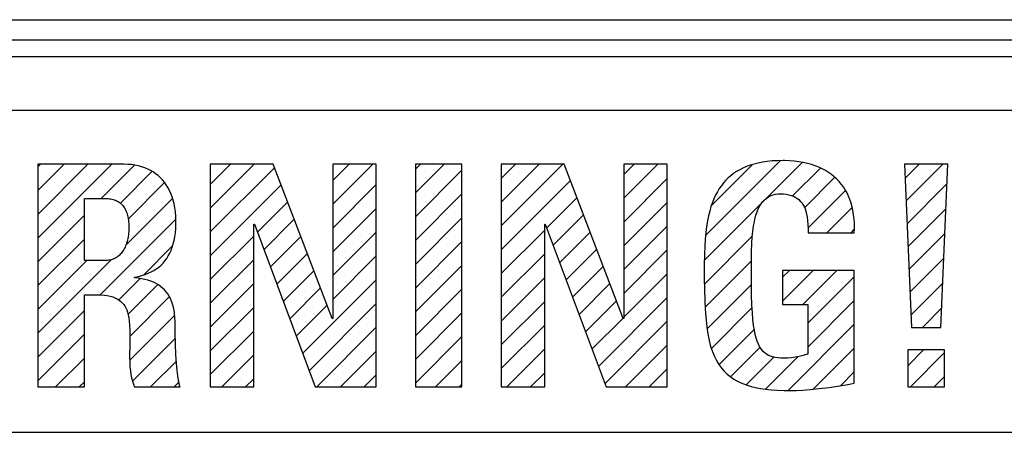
# Model space of a CAD drawing. Header units: millimetres. Extents: x -71 to 747, y -184 to 606.
# Tile 44 of 97: x 247.38 to 262.04, y 217.25 to 223.39. Entities that reach past the tile are written whole.
import ezdxf

# ---------------------------------------------------------------- set-up
doc = ezdxf.new("R2010")
doc.units = ezdxf.units.MM
doc.header["$LTSCALE"] = 30.734
doc.layers.get('0').update_dxf_attribs({"linetype": 'CONTINUOUS'})

msp = doc.modelspace()

# ---------------------------------------------------------------- linework, layer by layer
at = {"color": 7}
for p, q in [((217.372, 223.386), (286.372, 223.386)), ((217.372, 223.086), (286.372, 223.086)), ((286.872, 222.836), (217.372, 222.836)), ((285.988, 222.034), (233.944, 222.034)), ((247.65, 221.237), (247.65, 217.926)), ((248.929, 221.237), (247.65, 221.237)), ((247.65, 221.2), (247.687, 221.237)), ((247.65, 220.846), (248.041, 221.237)), ((247.65, 220.492), (248.394, 221.237)), ((247.65, 220.139), (248.748, 221.237)), ((248.592, 220.728), (249.086, 221.222)), ((248.987, 221.235), (248.929, 221.237)), ((249.042, 221.231), (248.987, 221.235)), ((249.095, 221.223), (249.042, 221.231)), ((249.146, 221.213), (249.095, 221.223)), ((250.216, 221.237), (250.216, 217.926)), ((251.152, 221.237), (250.216, 221.237)), ((250.216, 220.938), (250.516, 221.237)), ((250.216, 220.584), (250.869, 221.237)), ((252.032, 218.944), (251.152, 221.237)), ((252.042, 221.237), (252.042, 218.944)), ((252.688, 221.237), (252.042, 221.237)), ((252.042, 220.995), (252.283, 221.237)), ((252.042, 220.642), (252.637, 221.237)), ((252.688, 217.926), (252.688, 221.237)), ((253.963, 221.237), (253.27, 221.237)), ((253.27, 221.237), (253.27, 217.926)), ((253.27, 221.163), (253.344, 221.237)), ((253.27, 220.81), (253.698, 221.237)), ((253.963, 217.926), (253.963, 221.237)), ((255.484, 221.237), (254.548, 221.237)), ((254.548, 221.237), (254.548, 217.926)), ((254.548, 221.027), (254.758, 221.237)), ((254.548, 220.673), (255.112, 221.237)), ((254.548, 220.32), (255.465, 221.237)), ((256.364, 218.944), (255.484, 221.237)), ((257.02, 221.237), (256.374, 221.237)), ((256.374, 221.237), (256.374, 218.944)), ((256.374, 221.084), (256.526, 221.237)), ((256.374, 220.731), (256.88, 221.237)), ((257.02, 217.926), (257.02, 221.237)), ((257.594, 220.184), (258.699, 221.289)), ((257.679, 220.622), (258.288, 221.231)), ((258.254, 221.222), (258.199, 221.202)), ((258.312, 221.24), (258.254, 221.222)), ((258.374, 221.255), (258.312, 221.24)), ((258.439, 221.268), (258.374, 221.255)), ((258.509, 221.278), (258.439, 221.268)), ((258.497, 220.733), (259.027, 221.263)), ((258.583, 221.286), (258.509, 221.278)), ((258.661, 221.29), (258.583, 221.286)), ((258.744, 221.292), (258.661, 221.29)), ((258.764, 221.292), (258.744, 221.292)), ((258.839, 221.289), (258.764, 221.292)), ((258.91, 221.284), (258.839, 221.289)), ((258.979, 221.275), (258.91, 221.284)), ((259.044, 221.264), (258.979, 221.275)), ((259.106, 221.25), (259.044, 221.264)), ((259.166, 221.234), (259.106, 221.25)), ((259.222, 221.214), (259.166, 221.234)), ((261.196, 221.237), (260.554, 221.237)), ((260.554, 221.237), (260.655, 218.811)), ((260.563, 221.031), (260.769, 221.237)), ((260.577, 220.692), (261.122, 221.237)), ((261.095, 218.811), (261.196, 221.237)), ((248.877, 220.659), (249.346, 221.128)), ((249.194, 221.2), (249.146, 221.213)), ((249.24, 221.185), (249.194, 221.2)), ((249.284, 221.166), (249.24, 221.185)), ((249.325, 221.146), (249.284, 221.166)), ((249.365, 221.123), (249.325, 221.146)), ((249.402, 221.097), (249.365, 221.123)), ((249.438, 221.069), (249.402, 221.097)), ((250.216, 220.23), (251.172, 221.186)), ((253.27, 220.456), (253.963, 221.149)), ((258.008, 221.099), (257.967, 221.067)), ((258.052, 221.128), (258.008, 221.099)), ((258.098, 221.155), (258.052, 221.128)), ((258.147, 221.179), (258.098, 221.155)), ((258.199, 221.202), (258.147, 221.179)), ((258.884, 220.766), (259.299, 221.181)), ((259.276, 221.193), (259.222, 221.214)), ((259.327, 221.169), (259.276, 221.193)), ((259.375, 221.143), (259.327, 221.169)), ((259.421, 221.115), (259.375, 221.143)), ((259.464, 221.084), (259.421, 221.115)), ((259.505, 221.051), (259.464, 221.084)), ((248.993, 220.421), (249.536, 220.964)), ((249.471, 221.039), (249.438, 221.069)), ((249.502, 221.006), (249.471, 221.039)), ((249.532, 220.971), (249.502, 221.006)), ((249.559, 220.933), (249.532, 220.971)), ((249.584, 220.892), (249.559, 220.933)), ((250.216, 219.877), (251.27, 220.93)), ((252.042, 220.288), (252.688, 220.935)), ((254.548, 219.966), (255.577, 220.995)), ((256.374, 220.377), (257.02, 221.024)), ((257.858, 220.959), (257.825, 220.918)), ((257.892, 220.998), (257.858, 220.959)), ((257.929, 221.034), (257.892, 220.998)), ((257.967, 221.067), (257.929, 221.034)), ((259.061, 220.59), (259.511, 221.04)), ((259.543, 221.016), (259.505, 221.051)), ((259.578, 220.98), (259.543, 221.016)), ((259.611, 220.94), (259.578, 220.98)), ((259.642, 220.899), (259.611, 220.94)), ((260.591, 220.352), (261.184, 220.945)), ((249.607, 220.849), (249.584, 220.892)), ((249.628, 220.803), (249.607, 220.849)), ((249.646, 220.754), (249.628, 220.803)), ((253.27, 220.103), (253.963, 220.795)), ((257.74, 220.778), (257.715, 220.725)), ((257.766, 220.828), (257.74, 220.778)), ((257.795, 220.875), (257.766, 220.828)), ((257.825, 220.918), (257.795, 220.875)), ((258.567, 220.773), (258.582, 220.778)), ((258.582, 220.778), (258.597, 220.783)), ((258.597, 220.783), (258.63, 220.791)), ((258.63, 220.791), (258.665, 220.795)), ((258.665, 220.795), (258.703, 220.797)), ((258.703, 220.797), (258.75, 220.795)), ((258.75, 220.795), (258.792, 220.791)), ((258.792, 220.791), (258.831, 220.784)), ((258.831, 220.784), (258.866, 220.774)), ((259.113, 220.289), (259.673, 220.848)), ((259.67, 220.856), (259.642, 220.899)), ((259.696, 220.81), (259.67, 220.856)), ((259.719, 220.762), (259.696, 220.81)), ((248.342, 219.806), (248.342, 220.728)), ((248.342, 220.728), (248.65, 220.728)), ((248.65, 220.728), (248.67, 220.728)), ((248.67, 220.728), (248.692, 220.726)), ((248.692, 220.726), (248.712, 220.724)), ((248.712, 220.724), (248.732, 220.722)), ((248.732, 220.722), (248.75, 220.718)), ((248.75, 220.718), (248.768, 220.714)), ((248.768, 220.714), (248.784, 220.709)), ((248.784, 220.709), (248.8, 220.703)), ((248.8, 220.703), (248.816, 220.697)), ((248.816, 220.697), (248.83, 220.69)), ((248.83, 220.69), (248.844, 220.683)), ((248.844, 220.683), (248.857, 220.674)), ((248.857, 220.674), (248.87, 220.665)), ((248.87, 220.665), (248.881, 220.656)), ((248.881, 220.656), (248.893, 220.645)), ((248.893, 220.645), (248.904, 220.634)), ((248.904, 220.634), (248.914, 220.622)), ((248.959, 220.034), (249.65, 220.725)), ((249.662, 220.703), (249.646, 220.754)), ((249.676, 220.648), (249.662, 220.703)), ((249.687, 220.59), (249.676, 220.648)), ((250.918, 220.225), (251.368, 220.675)), ((255.225, 220.29), (255.675, 220.739)), ((256.374, 220.024), (257.02, 220.67)), ((257.574, 219.81), (258.461, 220.697)), ((257.692, 220.668), (257.671, 220.607)), ((257.715, 220.725), (257.692, 220.668)), ((258.398, 220.619), (258.418, 220.651)), ((258.418, 220.651), (258.439, 220.679)), ((258.439, 220.679), (258.462, 220.704)), ((258.462, 220.704), (258.486, 220.725)), ((258.486, 220.725), (258.511, 220.744)), ((258.511, 220.744), (258.538, 220.76)), ((258.538, 220.76), (258.567, 220.773)), ((258.866, 220.774), (258.898, 220.762)), ((258.898, 220.762), (258.913, 220.755)), ((258.913, 220.755), (258.928, 220.747)), ((258.928, 220.747), (258.955, 220.73)), ((258.955, 220.73), (258.979, 220.711)), ((258.979, 220.711), (259.001, 220.69)), ((259.001, 220.69), (259.021, 220.666)), ((259.021, 220.666), (259.04, 220.639)), ((259.04, 220.639), (259.056, 220.609)), ((259.739, 220.712), (259.719, 220.762)), ((259.757, 220.659), (259.739, 220.712)), ((259.773, 220.604), (259.757, 220.659)), ((248.914, 220.622), (248.924, 220.61)), ((248.924, 220.61), (248.933, 220.596)), ((248.933, 220.596), (248.942, 220.582)), ((248.942, 220.582), (248.95, 220.567)), ((248.95, 220.567), (248.958, 220.551)), ((248.958, 220.551), (248.965, 220.533)), ((248.965, 220.533), (248.972, 220.515)), ((248.972, 220.515), (248.978, 220.496)), ((248.978, 220.496), (248.983, 220.475)), ((249.696, 220.53), (249.687, 220.59)), ((249.701, 220.465), (249.696, 220.53)), ((252.042, 219.934), (252.688, 220.581)), ((257.652, 220.541), (257.634, 220.471)), ((257.671, 220.607), (257.652, 220.541)), ((258.33, 220.444), (258.345, 220.496)), ((258.345, 220.496), (258.362, 220.542)), ((258.362, 220.542), (258.379, 220.583)), ((258.379, 220.583), (258.398, 220.619)), ((259.056, 220.609), (259.071, 220.576)), ((259.071, 220.576), (259.083, 220.539)), ((259.083, 220.539), (259.094, 220.497)), ((259.094, 220.497), (259.103, 220.451)), ((259.397, 220.219), (259.772, 220.593)), ((259.785, 220.547), (259.773, 220.604)), ((259.795, 220.486), (259.785, 220.547)), ((259.802, 220.424), (259.795, 220.486)), ((260.605, 220.013), (261.169, 220.576)), ((247.65, 219.785), (248.342, 220.478)), ((248.571, 219.292), (249.702, 220.423)), ((248.983, 220.475), (248.988, 220.453)), ((248.988, 220.453), (248.993, 220.43)), ((248.993, 220.43), (248.996, 220.406)), ((248.996, 220.406), (248.999, 220.38)), ((248.999, 220.38), (249.001, 220.352)), ((249.001, 220.352), (249.002, 220.323)), ((249.704, 220.398), (249.701, 220.465)), ((249.702, 220.282), (249.704, 220.349)), ((249.704, 220.37), (249.704, 220.398)), ((249.704, 220.349), (249.704, 220.37)), ((250.863, 217.926), (250.863, 220.347)), ((250.863, 220.347), (250.872, 220.347)), ((250.872, 220.347), (251.776, 217.926)), ((251.014, 219.967), (251.466, 220.419)), ((253.27, 219.749), (253.963, 220.442)), ((255.195, 220.347), (255.204, 220.347)), ((255.195, 217.926), (255.195, 220.347)), ((255.204, 220.347), (256.108, 217.926)), ((255.322, 220.032), (255.773, 220.484)), ((257.619, 220.395), (257.606, 220.312)), ((257.634, 220.471), (257.619, 220.395)), ((258.305, 220.318), (258.317, 220.385)), ((258.317, 220.385), (258.33, 220.444)), ((259.103, 220.451), (259.11, 220.399)), ((259.11, 220.399), (259.114, 220.339)), ((259.114, 220.339), (259.116, 220.271)), ((259.806, 220.358), (259.802, 220.424)), ((259.806, 220.29), (259.806, 220.358)), ((248.999, 220.213), (248.996, 220.186)), ((249.001, 220.24), (248.999, 220.213)), ((249.002, 220.267), (249.001, 220.24)), ((249.002, 220.323), (249.003, 220.292)), ((249.003, 220.292), (249.002, 220.267)), ((249.689, 220.16), (249.697, 220.219)), ((249.697, 220.219), (249.702, 220.282)), ((252.042, 219.581), (252.688, 220.228)), ((254.548, 219.613), (255.195, 220.259)), ((255.418, 219.775), (255.871, 220.229)), ((256.374, 219.67), (257.02, 220.317)), ((257.594, 220.223), (257.585, 220.125)), ((257.606, 220.312), (257.594, 220.223)), ((258.286, 220.157), (258.295, 220.243)), ((258.295, 220.243), (258.305, 220.318)), ((259.116, 220.271), (259.116, 220.219)), ((259.116, 220.219), (259.804, 220.219)), ((259.751, 220.219), (259.803, 220.271)), ((259.804, 220.219), (259.806, 220.29)), ((260.619, 219.673), (261.153, 220.207)), ((247.65, 219.432), (248.342, 220.124)), ((248.97, 220.066), (248.963, 220.044)), ((248.977, 220.088), (248.97, 220.066)), ((248.983, 220.111), (248.977, 220.088)), ((248.988, 220.135), (248.983, 220.111)), ((248.992, 220.16), (248.988, 220.135)), ((248.996, 220.186), (248.992, 220.16)), ((249.65, 220.003), (249.665, 220.052)), ((249.665, 220.052), (249.678, 220.104)), ((249.678, 220.104), (249.689, 220.16)), ((250.216, 219.523), (250.863, 220.17)), ((251.11, 219.71), (251.564, 220.164)), ((253.27, 219.396), (253.963, 220.088)), ((257.572, 219.454), (258.291, 220.173)), ((257.585, 220.125), (257.578, 220.016)), ((258.275, 219.94), (258.28, 220.057)), ((258.28, 220.057), (258.286, 220.157)), ((248.888, 219.91), (248.876, 219.898)), ((248.899, 219.924), (248.888, 219.91)), ((248.909, 219.938), (248.899, 219.924)), ((248.919, 219.953), (248.909, 219.938)), ((248.929, 219.97), (248.919, 219.953)), ((248.938, 219.987), (248.929, 219.97)), ((248.947, 220.005), (248.938, 219.987)), ((248.955, 220.024), (248.947, 220.005)), ((248.963, 220.044), (248.955, 220.024)), ((249.227, 219.595), (249.65, 220.018)), ((249.591, 219.874), (249.613, 219.914)), ((249.613, 219.914), (249.633, 219.957)), ((249.633, 219.957), (249.65, 220.003)), ((251.206, 219.452), (251.662, 219.908)), ((254.548, 219.259), (255.195, 219.906)), ((255.514, 219.517), (255.969, 219.973)), ((256.374, 219.317), (257.02, 219.963)), ((257.578, 220.016), (257.573, 219.893)), ((258.273, 219.797), (258.275, 219.94)), ((247.65, 218.725), (248.745, 219.82)), ((247.65, 219.078), (248.378, 219.806)), ((248.65, 219.806), (248.342, 219.806)), ((248.669, 219.807), (248.65, 219.806)), ((248.687, 219.808), (248.669, 219.807)), ((248.705, 219.81), (248.687, 219.808)), ((248.722, 219.813), (248.705, 219.81)), ((248.738, 219.817), (248.722, 219.813)), ((248.754, 219.821), (248.738, 219.817)), ((248.77, 219.827), (248.754, 219.821)), ((248.785, 219.833), (248.77, 219.827)), ((248.799, 219.84), (248.785, 219.833)), ((248.813, 219.848), (248.799, 219.84)), ((248.826, 219.856), (248.813, 219.848)), ((248.84, 219.865), (248.826, 219.856)), ((248.852, 219.875), (248.84, 219.865)), ((248.864, 219.886), (248.852, 219.875)), ((248.876, 219.898), (248.864, 219.886)), ((249.483, 219.737), (249.513, 219.768)), ((249.513, 219.768), (249.541, 219.801)), ((249.541, 219.801), (249.567, 219.836)), ((249.567, 219.836), (249.591, 219.874)), ((250.216, 219.17), (250.863, 219.817)), ((252.042, 219.227), (252.688, 219.874)), ((257.573, 219.893), (257.571, 219.749)), ((257.583, 219.112), (258.274, 219.803)), ((258.272, 219.603), (258.273, 219.797)), ((260.633, 219.334), (261.138, 219.839)), ((249.247, 219.598), (249.293, 219.616)), ((249.293, 219.616), (249.337, 219.636)), ((249.337, 219.636), (249.377, 219.658)), ((249.377, 219.658), (249.396, 219.67)), ((249.396, 219.67), (249.415, 219.682)), ((249.415, 219.682), (249.45, 219.708)), ((249.45, 219.708), (249.483, 219.737)), ((251.302, 219.195), (251.76, 219.653)), ((253.27, 219.042), (253.963, 219.734)), ((255.61, 219.26), (256.067, 219.718)), ((256.374, 218.963), (257.02, 219.61)), ((257.571, 219.749), (257.57, 219.609)), ((257.57, 219.609), (257.57, 219.551)), ((259.804, 219.659), (258.735, 219.659)), ((258.735, 219.659), (258.735, 219.15)), ((258.735, 219.557), (258.838, 219.659)), ((258.735, 219.203), (259.191, 219.659)), ((259.036, 219.15), (259.545, 219.659)), ((259.804, 217.981), (259.804, 219.659)), ((248.85, 219.218), (249.171, 219.538)), ((249.09, 219.558), (249.146, 219.569)), ((249.09, 219.549), (249.09, 219.558)), ((249.142, 219.543), (249.09, 219.549)), ((249.194, 219.535), (249.142, 219.543)), ((249.146, 219.569), (249.198, 219.582)), ((249.243, 219.525), (249.194, 219.535)), ((249.198, 219.582), (249.247, 219.598)), ((249.288, 219.513), (249.243, 219.525)), ((249.331, 219.498), (249.288, 219.513)), ((249.371, 219.482), (249.331, 219.498)), ((249.408, 219.463), (249.371, 219.482)), ((249.443, 219.443), (249.408, 219.463)), ((250.216, 218.816), (250.863, 219.463)), ((251.59, 218.422), (252.688, 219.52)), ((254.548, 218.906), (255.195, 219.552)), ((255.706, 219.003), (256.165, 219.462)), ((257.57, 219.551), (257.572, 219.368)), ((258.272, 219.466), (258.272, 219.603)), ((258.275, 219.292), (258.272, 219.466)), ((259.111, 218.872), (259.804, 219.565)), ((260.647, 218.994), (261.123, 219.47)), ((248.989, 219.003), (249.434, 219.448)), ((249.475, 219.42), (249.443, 219.443)), ((249.506, 219.396), (249.475, 219.42)), ((249.533, 219.369), (249.506, 219.396)), ((249.559, 219.34), (249.533, 219.369)), ((249.582, 219.309), (249.559, 219.34)), ((251.398, 218.937), (251.858, 219.398)), ((253.27, 218.688), (253.963, 219.381)), ((257.572, 219.368), (257.577, 219.214)), ((257.615, 218.79), (258.273, 219.448)), ((248.342, 217.926), (248.342, 219.297)), ((248.342, 219.297), (248.521, 219.297)), ((248.521, 219.297), (248.581, 219.295)), ((248.581, 219.295), (248.634, 219.291)), ((248.634, 219.291), (248.682, 219.284)), ((248.682, 219.284), (248.724, 219.275)), ((248.724, 219.275), (248.763, 219.264)), ((248.763, 219.264), (248.797, 219.251)), ((248.797, 219.251), (248.829, 219.236)), ((248.829, 219.236), (248.843, 219.227)), ((248.843, 219.227), (248.857, 219.218)), ((248.857, 219.218), (248.882, 219.199)), ((248.882, 219.199), (248.904, 219.178)), ((248.904, 219.178), (248.924, 219.155)), ((249.017, 218.677), (249.606, 219.266)), ((249.604, 219.275), (249.582, 219.309)), ((249.623, 219.239), (249.604, 219.275)), ((249.64, 219.2), (249.623, 219.239)), ((249.655, 219.158), (249.64, 219.2)), ((251.686, 218.165), (252.688, 219.167)), ((254.548, 218.552), (255.195, 219.199)), ((255.802, 218.745), (256.264, 219.207)), ((255.994, 218.23), (257.02, 219.256)), ((257.577, 219.214), (257.583, 219.082)), ((258.28, 219.149), (258.275, 219.292)), ((259.111, 218.519), (259.804, 219.211)), ((247.65, 218.371), (248.342, 219.064)), ((248.924, 219.155), (248.942, 219.13)), ((248.942, 219.13), (248.958, 219.102)), ((248.958, 219.102), (248.972, 219.071)), ((248.972, 219.071), (248.984, 219.037)), ((248.984, 219.037), (248.995, 218.998)), ((249.667, 219.113), (249.655, 219.158)), ((249.677, 219.065), (249.667, 219.113)), ((249.681, 219.039), (249.677, 219.065)), ((249.685, 219.013), (249.681, 219.039)), ((250.216, 218.463), (250.863, 219.109)), ((251.494, 218.68), (251.956, 219.142)), ((253.27, 218.335), (253.963, 219.027)), ((257.583, 219.082), (257.592, 218.967)), ((257.677, 218.498), (258.286, 219.107)), ((258.287, 219.029), (258.28, 219.149)), ((258.296, 218.928), (258.287, 219.029)), ((258.735, 219.15), (259.111, 219.15)), ((259.111, 219.15), (259.111, 218.416)), ((260.818, 218.811), (261.107, 219.101)), ((248.995, 218.998), (249.003, 218.955)), ((249.003, 218.955), (249.01, 218.905)), ((249.01, 218.905), (249.014, 218.846)), ((249.017, 218.324), (249.686, 218.993)), ((249.689, 218.957), (249.685, 219.013)), ((249.691, 218.898), (249.689, 218.957)), ((249.691, 218.884), (249.691, 218.898)), ((249.693, 218.728), (249.691, 218.884)), ((252.042, 218.944), (252.032, 218.944)), ((255.898, 218.488), (256.362, 218.951)), ((256.09, 217.973), (257.02, 218.903)), ((256.374, 218.944), (256.364, 218.944)), ((257.592, 218.967), (257.602, 218.865)), ((258.306, 218.842), (258.296, 218.928)), ((249.014, 218.846), (249.016, 218.775)), ((249.016, 218.775), (249.017, 218.682)), ((249.697, 218.56), (249.693, 218.728)), ((250.216, 218.109), (250.863, 218.756)), ((251.801, 217.926), (252.688, 218.813)), ((254.548, 218.199), (255.195, 218.845)), ((257.602, 218.865), (257.614, 218.774)), ((257.614, 218.774), (257.628, 218.691)), ((257.793, 218.261), (258.318, 218.786)), ((258.317, 218.768), (258.306, 218.842)), ((258.33, 218.706), (258.317, 218.768)), ((258.819, 217.873), (259.804, 218.858)), ((260.655, 218.811), (261.095, 218.811)), ((247.65, 218.018), (248.342, 218.71)), ((249.017, 218.682), (249.016, 218.568)), ((249.061, 218.015), (249.697, 218.65)), ((253.27, 217.981), (253.963, 218.674)), ((257.628, 218.691), (257.644, 218.617)), ((257.644, 218.617), (257.661, 218.549)), ((258.344, 218.651), (258.33, 218.706)), ((258.36, 218.605), (258.344, 218.651)), ((258.376, 218.564), (258.36, 218.605)), ((249.016, 218.568), (249.015, 218.373)), ((249.704, 218.407), (249.697, 218.56)), ((252.154, 217.926), (252.688, 218.46)), ((254.629, 217.926), (255.195, 218.492)), ((256.397, 217.926), (257.02, 218.549)), ((257.661, 218.549), (257.68, 218.487)), ((257.68, 218.487), (257.701, 218.429)), ((257.962, 218.077), (258.404, 218.519)), ((258.393, 218.529), (258.376, 218.564)), ((258.412, 218.498), (258.393, 218.529)), ((258.432, 218.472), (258.412, 218.498)), ((258.453, 218.448), (258.432, 218.472)), ((258.476, 218.428), (258.453, 218.448)), ((259.192, 217.892), (259.804, 218.504)), ((261.15, 218.476), (260.6, 218.476)), ((260.6, 218.476), (260.6, 217.926)), ((260.6, 218.24), (260.836, 218.476)), ((260.64, 217.926), (261.15, 218.437)), ((261.15, 217.926), (261.15, 218.476)), ((247.912, 217.926), (248.342, 218.356)), ((249.015, 218.373), (249.016, 218.293)), ((249.016, 218.293), (249.02, 218.226)), ((249.326, 217.926), (249.711, 218.311)), ((249.713, 218.278), (249.704, 218.407)), ((250.386, 217.926), (250.863, 218.402)), ((253.568, 217.926), (253.963, 218.32)), ((257.701, 218.429), (257.723, 218.377)), ((257.723, 218.377), (257.748, 218.328)), ((257.748, 218.328), (257.773, 218.283)), ((258.2, 217.961), (258.608, 218.369)), ((258.5, 218.41), (258.476, 218.428)), ((258.488, 217.896), (258.971, 218.379)), ((258.527, 218.395), (258.5, 218.41)), ((258.556, 218.383), (258.527, 218.395)), ((258.589, 218.372), (258.556, 218.383)), ((258.625, 218.364), (258.589, 218.372)), ((258.666, 218.357), (258.625, 218.364)), ((258.712, 218.354), (258.666, 218.357)), ((258.767, 218.352), (258.712, 218.354)), ((258.816, 218.354), (258.767, 218.352)), ((258.869, 218.359), (258.816, 218.354)), ((258.924, 218.367), (258.869, 218.359)), ((258.983, 218.379), (258.924, 218.367)), ((259.043, 218.395), (258.983, 218.379)), ((259.104, 218.414), (259.043, 218.395)), ((259.111, 218.416), (259.104, 218.414)), ((249.02, 218.226), (249.026, 218.166)), ((249.026, 218.166), (249.034, 218.111)), ((249.722, 218.172), (249.713, 218.278)), ((249.732, 218.089), (249.722, 218.172)), ((256.75, 217.926), (257.02, 218.196)), ((257.773, 218.283), (257.801, 218.241)), ((257.801, 218.241), (257.83, 218.202)), ((257.83, 218.202), (257.862, 218.166)), ((257.862, 218.166), (257.896, 218.132)), ((259.599, 217.945), (259.804, 218.151)), ((248.265, 217.926), (248.342, 218.003)), ((249.034, 218.111), (249.044, 218.06)), ((249.044, 218.06), (249.057, 218.013)), ((249.057, 218.013), (249.072, 217.968)), ((249.679, 217.926), (249.75, 217.996)), ((249.741, 218.027), (249.732, 218.089)), ((249.751, 217.98), (249.741, 218.027)), ((250.74, 217.926), (250.863, 218.049)), ((252.508, 217.926), (252.688, 218.106)), ((254.983, 217.926), (255.195, 218.138)), ((257.896, 218.132), (257.914, 218.116)), ((257.914, 218.116), (257.932, 218.1)), ((257.932, 218.1), (257.971, 218.071)), ((257.971, 218.071), (258.012, 218.043)), ((258.012, 218.043), (258.057, 218.018)), ((258.057, 218.018), (258.104, 217.994)), ((258.104, 217.994), (258.156, 217.973)), ((260.993, 217.926), (261.15, 218.083)), ((247.65, 217.926), (248.342, 217.926)), ((249.072, 217.968), (249.09, 217.926)), ((249.09, 217.926), (249.769, 217.926)), ((249.76, 217.948), (249.751, 217.98)), ((249.769, 217.926), (249.76, 217.948)), ((250.216, 217.926), (250.863, 217.926)), ((251.776, 217.926), (252.688, 217.926)), ((253.27, 217.926), (253.963, 217.926)), ((253.922, 217.926), (253.963, 217.967)), ((254.548, 217.926), (255.195, 217.926)), ((256.108, 217.926), (257.02, 217.926)), ((258.156, 217.973), (258.211, 217.953)), ((258.211, 217.953), (258.271, 217.935)), ((258.271, 217.935), (258.336, 217.919)), ((258.336, 217.919), (258.406, 217.905)), ((258.406, 217.905), (258.483, 217.893)), ((258.483, 217.893), (258.567, 217.884)), ((258.567, 217.884), (258.658, 217.877)), ((258.658, 217.877), (258.758, 217.872)), ((258.758, 217.872), (258.868, 217.871)), ((258.868, 217.871), (258.943, 217.872)), ((258.943, 217.872), (259.037, 217.878)), ((259.037, 217.878), (259.149, 217.887)), ((259.149, 217.887), (259.28, 217.901)), ((259.28, 217.901), (259.429, 217.92)), ((259.429, 217.92), (259.586, 217.943)), ((259.586, 217.943), (259.683, 217.959)), ((259.683, 217.959), (259.804, 217.981)), ((260.6, 217.926), (261.15, 217.926)), ((233.944, 217.252), (285.988, 217.252))]:
    msp.add_line(p, q, dxfattribs=at)

doc.saveas('drawing.dxf')
